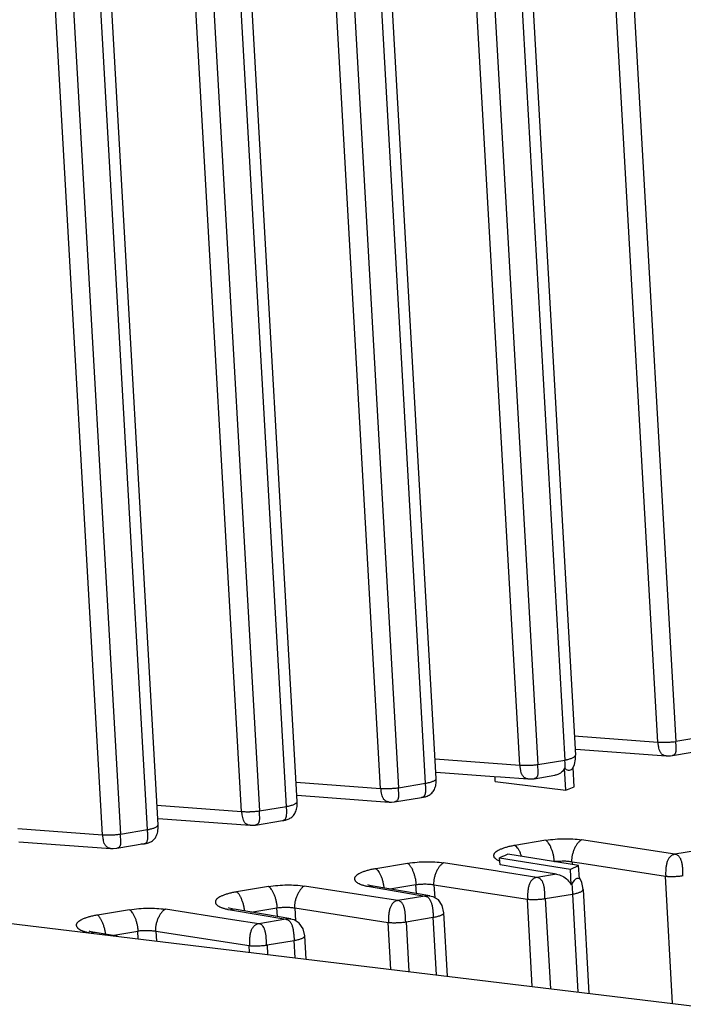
# Model space of a CAD drawing. Header units: inches. Extents: x -4 to 262, y 56 to 231.
# Tile 131 of 162: x 126.24 to 127.69, y 166.35 to 168.5. Entities that reach past the tile are written whole.
import ezdxf

# ---------------------------------------------------------------- set-up
doc = ezdxf.new("R2010")
doc.units = ezdxf.units.IN
doc.header["$LTSCALE"] = 1.2
doc.header["$MEASUREMENT"] = 0
doc.layers.get('0').update_dxf_attribs({"linetype": 'CONTINUOUS'})
doc.layers.add('3_ALL_AXES', color=7, linetype='CONTINUOUS')
doc.layers.add('7_ALL_FEATURES', color=7, linetype='CONTINUOUS')

msp = doc.modelspace()

# ---------------------------------------------------------------- linework, layer by layer
at = {"color": 7, "linetype": 'Continuous'}
for p, q in [((127.4273, 166.8688), (127.4282, 166.8679)), ((127.43, 166.8212), (127.4273, 166.8688)), ((127.4449, 166.8691), (127.4458, 166.8704)), ((127.4482, 166.8285), (127.4458, 166.8704)), ((127.276, 166.8399), (127.2753, 166.8509)), ((127.2833, 166.667), (127.2857, 166.6659)), ((127.2863, 166.6576), (127.2854, 166.6733)), ((127.2999, 166.6554), (127.2863, 166.6576)), ((127.3074, 166.6542), (127.2999, 166.6554)), ((127.3115, 166.6535), (127.3074, 166.6542)), ((127.3328, 166.6501), (127.3115, 166.6535)), ((127.4596, 166.6271), (127.4579, 166.6561)), ((127.4094, 166.6376), (127.3328, 166.6501)), ((127.4094, 166.6376), (127.3668, 166.6305)), ((127.4417, 166.6143), (127.4398, 166.6482)), ((127.4423, 166.6155), (127.4417, 166.6143)), ((127.4449, 166.6198), (127.4423, 166.6155)), ((127.4481, 166.6237), (127.4449, 166.6198))]:
    msp.add_line(p, q, dxfattribs=at)
for points, start_tangent, end_tangent in [([(127.4273, 166.8688), (127.4203, 166.86), (127.41, 166.8544), (127.4058, 166.8534)], (-0.470301, -0.882506), (-0.985808, -0.167874)), ([(127.4284, 166.8677), (127.4285, 166.8766), (127.4276, 166.8867)], (0.075647, 0.997135), (-0.129792, 0.991541)), ([(127.4282, 166.8679), (127.433, 166.8651), (127.4377, 166.8646), (127.4421, 166.8662), (127.4449, 166.8691)], (0.74965, -0.661835), (0.591819, 0.806071)), ([(127.3186, 166.7001), (127.3098, 166.6985), (127.3016, 166.6965), (127.2942, 166.6942), (127.2908, 166.693), (127.2876, 166.6917), (127.282, 166.689), (127.2776, 166.6862), (127.2758, 166.6847), (127.2744, 166.6832), (127.2733, 166.6817), (127.2726, 166.6802), (127.2723, 166.6787), (127.2723, 166.6772), (127.2727, 166.6757), (127.2735, 166.6742), (127.2746, 166.6728), (127.2761, 166.6714), (127.2778, 166.67), (127.2798, 166.6688), (127.2833, 166.667)], (-0.98781, -0.155666), (0.908738, -0.417367)), ([(127.4094, 166.6376), (127.4225, 166.6331), (127.4336, 166.6249)], (0.98708, -0.160227), (0.709664, -0.70454)), ([(127.4336, 166.6249), (127.4417, 166.6143)], (0.709664, -0.70454), (0.49663, -0.867963)), ([(127.4427, 166.6162), (127.4439, 166.605), (127.4442, 166.594)], (0.152181, -0.988353), (-0.015587, -0.999879)), ([(127.4596, 166.6271), (127.4542, 166.628), (127.4481, 166.6237)], (-0.815696, 0.578481), (-0.671737, -0.74079))]:
    msp.add_spline(points, degree=3, dxfattribs=dict(at, start_tangent=start_tangent, end_tangent=end_tangent))
at = {"layer": '3_ALL_AXES', "color": 7, "linetype": 'Continuous'}
msp.add_line((125.6181, 166.6027), (128.4107, 166.2641), dxfattribs=at)
at = {"layer": '7_ALL_FEATURES', "color": 7, "linetype": 'Continuous'}
for p, q in [((126.4181, 166.7235), (126.1995, 170.5759)), ((126.2391, 170.5711), (126.4573, 166.7248)), ((126.5165, 166.7347), (126.2992, 170.5638)), ((126.5397, 166.7454), (126.3232, 170.5609)), ((126.7218, 166.7742), (126.5082, 170.5385)), ((126.5478, 170.5337), (126.761, 166.7755)), ((126.8202, 166.7854), (126.608, 170.5264)), ((126.8434, 166.796), (126.6319, 170.5235)), ((127.0255, 166.8249), (126.817, 170.501)), ((126.8565, 170.4962), (127.0647, 166.8262)), ((127.1239, 166.8361), (126.9167, 170.4889)), ((127.1471, 166.8467), (126.9407, 170.486)), ((127.3293, 166.8755), (127.1257, 170.4636)), ((127.1652, 170.4588), (127.3685, 166.8769)), ((127.2254, 170.4515), (127.4276, 166.8867)), ((127.2494, 170.4486), (127.4509, 166.8974)), ((127.6306, 166.9258), (127.432, 170.4265)), ((127.4716, 170.4217), (127.6698, 166.9271)), ((128.5261, 167.07), (127.6698, 166.9271)), ((128.516, 167.0386), (127.6626, 166.8962)), ((127.4485, 166.9394), (127.6306, 166.9258)), ((127.4509, 166.8973), (127.4509, 166.8974)), ((127.4518, 166.9104), (127.6493, 166.8958)), ((127.6582, 166.8958), (127.6622, 166.8963)), ((127.6626, 166.8962), (127.6622, 166.8962)), ((127.1447, 166.8893), (127.3293, 166.8755)), ((127.3685, 166.8769), (127.4276, 166.8867)), ((127.445, 166.869), (127.4486, 166.8767)), ((127.147, 166.8604), (127.2738, 166.851)), ((127.2738, 166.851), (127.2873, 166.85)), ((127.2873, 166.85), (127.3479, 166.8455)), ((127.3605, 166.8458), (127.4056, 166.8533)), ((126.841, 166.8387), (127.0255, 166.8249)), ((127.0647, 166.8262), (127.1239, 166.8361)), ((127.1244, 166.8252), (127.1239, 166.8361)), ((127.1471, 166.8466), (127.1471, 166.8467)), ((127.276, 166.8399), (127.43, 166.8212)), ((127.347, 166.8456), (127.3527, 166.8453)), ((127.3527, 166.8453), (127.3606, 166.8459)), ((127.3607, 166.8459), (127.3606, 166.8458)), ((127.43, 166.8212), (127.4482, 166.8285)), ((126.8434, 166.8097), (127.0442, 166.7949)), ((127.0559, 166.7954), (127.115, 166.8052)), ((127.115, 166.8052), (127.1152, 166.8053)), ((127.1372, 166.8144), (127.1389, 166.8162)), ((128.5245, 166.8237), (127.6682, 166.6808)), ((126.5373, 166.788), (126.7218, 166.7742)), ((126.761, 166.7755), (126.8202, 166.7854)), ((126.8207, 166.7745), (126.8202, 166.7854)), ((126.8434, 166.796), (126.8434, 166.796)), ((127.0441, 166.7949), (127.0425, 166.7951)), ((126.8335, 166.7637), (126.8352, 166.7655)), ((126.5396, 166.759), (126.7405, 166.7442)), ((126.5397, 166.7444), (126.5397, 166.7454)), ((126.7404, 166.7442), (126.7387, 166.7444)), ((126.7522, 166.7447), (126.8113, 166.7546)), ((126.8113, 166.7546), (126.8115, 166.7546)), ((126.2335, 166.7373), (126.4181, 166.7235)), ((126.4573, 166.7248), (126.5165, 166.7347)), ((126.2358, 166.7083), (126.4367, 166.6935)), ((126.5091, 166.7038), (126.4493, 166.6938)), ((126.5026, 166.7038), (126.5089, 166.7038)), ((126.5089, 166.7038), (126.5099, 166.704)), ((126.5089, 166.7038), (126.5091, 166.7038)), ((126.5307, 166.7132), (126.5323, 166.715)), ((127.386, 166.7114), (127.3186, 166.7001)), ((127.6682, 166.6808), (127.4645, 166.7124)), ((126.4358, 166.6936), (126.4415, 166.6933)), ((126.4415, 166.6933), (126.4494, 166.6939)), ((126.4495, 166.6939), (126.4494, 166.6938)), ((127.2914, 166.6759), (127.2854, 166.6733)), ((127.2957, 166.6778), (127.2914, 166.6759)), ((127.3035, 166.6812), (127.2957, 166.6778)), ((127.4579, 166.6561), (127.3035, 166.6812)), ((127.0846, 166.6611), (127.0149, 166.6494)), ((127.2808, 166.6439), (127.1631, 166.6621)), ((127.2854, 166.6733), (127.4398, 166.6482)), ((127.4408, 166.6487), (127.4579, 166.6561)), ((127.4435, 166.6647), (127.4438, 166.6584)), ((127.4435, 166.6647), (127.4649, 166.6614)), ((127.4649, 166.6614), (127.6472, 166.6331)), ((127.2841, 166.6434), (127.2808, 166.6439)), ((127.3668, 166.6305), (127.2841, 166.6434)), ((127.4398, 166.6482), (127.4408, 166.6487)), ((127.663, 166.3548), (127.6472, 166.6331)), ((127.006, 166.5887), (126.8594, 166.6114)), ((126.9965, 166.6111), (127.0013, 166.6103)), ((126.9976, 166.6142), (126.9973, 166.6144)), ((127.0092, 166.6114), (127.0013, 166.6103)), ((127.0091, 166.6113), (127.005, 166.6121)), ((127.0094, 166.6114), (127.0092, 166.6114)), ((127.0092, 166.6114), (127.0092, 166.6114)), ((127.1332, 166.5904), (127.0095, 166.6114)), ((127.0317, 166.6144), (127.0327, 166.6075)), ((127.0459, 166.6052), (127.1028, 166.6147)), ((127.1039, 166.5953), (127.1028, 166.6147)), ((127.1421, 166.6144), (127.1437, 166.5861)), ((127.1421, 166.6144), (127.3459, 166.5829)), ((126.7809, 166.6104), (126.7111, 166.5988)), ((127.0013, 166.6103), (127.1223, 166.5897)), ((127.1223, 166.5897), (127.0631, 166.5799)), ((127.1273, 166.5904), (127.1223, 166.5897)), ((127.1405, 166.5882), (127.1269, 166.5904)), ((127.3851, 166.5841), (127.4442, 166.594)), ((127.4442, 166.594), (127.4564, 166.3798)), ((127.4675, 166.604), (127.4804, 166.3769)), ((127.0631, 166.5799), (127.006, 166.5887)), ((127.1517, 166.5812), (127.1405, 166.5882)), ((127.1602, 166.5687), (127.1517, 166.5812)), ((127.1638, 166.5532), (127.1602, 166.5687)), ((127.3567, 166.3919), (127.3459, 166.5829)), ((127.3851, 166.5841), (127.3962, 166.3871)), ((126.4772, 166.5597), (126.4074, 166.5481)), ((126.7022, 166.538), (126.5556, 166.5608)), ((126.6923, 166.5606), (126.6975, 166.5596)), ((126.6946, 166.5632), (126.6931, 166.5638)), ((126.7055, 166.5607), (126.6975, 166.5596)), ((126.6975, 166.5596), (126.8186, 166.5391)), ((126.7057, 166.5607), (126.7055, 166.5607)), ((126.8295, 166.5397), (126.7057, 166.5607)), ((126.7422, 166.5545), (126.7991, 166.564)), ((126.8002, 166.5447), (126.7991, 166.564)), ((126.8384, 166.5637), (126.84, 166.5355)), ((126.8384, 166.5637), (127.0421, 166.5322)), ((127.1717, 166.4144), (127.1638, 166.5533)), ((126.7594, 166.5292), (126.7022, 166.538)), ((126.8186, 166.5391), (126.7594, 166.5292)), ((126.8236, 166.5398), (126.8186, 166.5391)), ((126.8368, 166.5375), (126.8232, 166.5397)), ((126.848, 166.5305), (126.8368, 166.5375)), ((126.8564, 166.518), (126.848, 166.5305)), ((127.048, 166.4294), (127.0421, 166.5322)), ((127.0813, 166.5334), (127.1405, 166.5433)), ((127.0813, 166.5334), (127.0875, 166.4246)), ((127.1477, 166.4173), (127.1405, 166.5433)), ((126.3886, 166.5099), (126.3938, 166.5089)), ((126.3909, 166.5125), (126.3894, 166.5131)), ((126.4018, 166.5101), (126.3938, 166.5089)), ((126.402, 166.51), (126.4018, 166.5101)), ((126.4505, 166.5018), (126.402, 166.51)), ((126.4385, 166.5038), (126.4954, 166.5133)), ((126.4963, 166.4962), (126.4954, 166.5133)), ((126.5347, 166.5131), (126.5359, 166.4914)), ((126.5347, 166.5131), (126.7384, 166.4815)), ((126.86, 166.5026), (126.8564, 166.518)), ((126.7392, 166.4668), (126.7384, 166.4815)), ((126.7776, 166.4828), (126.8368, 166.4926)), ((126.7776, 166.4828), (126.7788, 166.462)), ((126.839, 166.4547), (126.8368, 166.4926)), ((126.8629, 166.4518), (126.8601, 166.5026))]:
    msp.add_line(p, q, dxfattribs=at)
for points in [[(127.4486, 166.8767), (127.4508, 166.8889), (127.4508, 166.8973)], [(127.649, 166.8958), (127.6523, 166.8956), (127.6582, 166.8958)], [(127.1389, 166.8162), (127.1405, 166.8182), (127.1418, 166.8203), (127.1431, 166.8226), (127.1441, 166.8251), (127.145, 166.8277), (127.1458, 166.8304), (127.1464, 166.8332), (127.1468, 166.8361), (127.1471, 166.8391), (127.1472, 166.8422), (127.1472, 166.8453), (127.1471, 166.8466)], [(127.1148, 166.8052), (127.1158, 166.8053), (127.1176, 166.8055), (127.1195, 166.8059), (127.1214, 166.8062), (127.1233, 166.8067), (127.1253, 166.8074), (127.1273, 166.8081)], [(127.1273, 166.8081), (127.1294, 166.809), (127.1314, 166.8101), (127.1335, 166.8113), (127.1354, 166.8128), (127.1372, 166.8144)], [(126.8352, 166.7655), (126.8367, 166.7675), (126.8381, 166.7697), (126.8393, 166.772), (126.8404, 166.7744), (126.8413, 166.777), (126.842, 166.7797), (126.8426, 166.7825), (126.8431, 166.7855), (126.8434, 166.7885), (126.8435, 166.7915), (126.8435, 166.7946), (126.8434, 166.796)], [(127.0441, 166.7949), (127.0493, 166.7947), (127.0559, 166.7954)], [(126.8236, 166.7574), (126.8257, 166.7583), (126.8277, 166.7594), (126.8297, 166.7607), (126.8317, 166.7621), (126.8335, 166.7637)], [(126.5323, 166.715), (126.5337, 166.717), (126.5351, 166.7192), (126.5363, 166.7216), (126.5373, 166.7243), (126.5381, 166.7272), (126.5388, 166.7302), (126.5393, 166.7334), (126.5397, 166.7369), (126.5398, 166.7405), (126.5397, 166.7444)], [(126.7404, 166.7442), (126.7456, 166.7441), (126.7522, 166.7447)], [(126.8111, 166.7545), (126.812, 166.7546), (126.8139, 166.7549), (126.8157, 166.7552), (126.8176, 166.7556), (126.8196, 166.7561), (126.8216, 166.7567), (126.8236, 166.7574)], [(126.5099, 166.704), (126.5118, 166.7043), (126.5137, 166.7047), (126.5153, 166.705), (126.5169, 166.7054), (126.5185, 166.7059), (126.5202, 166.7065), (126.5219, 166.7072)], [(126.5219, 166.7072), (126.5237, 166.7081), (126.5255, 166.7091), (126.5273, 166.7103), (126.529, 166.7116), (126.5307, 166.7132)], [(127.0051, 166.612), (127.0019, 166.6128), (126.9993, 166.6136), (126.9976, 166.6142)], [(127.4675, 166.6039), (127.4665, 166.6121), (127.4648, 166.6189), (127.4619, 166.6256), (127.4595, 166.6291)], [(126.7055, 166.5606), (126.7012, 166.5614), (126.6946, 166.5632)], [(126.4017, 166.5099), (126.3975, 166.5107), (126.3909, 166.5125)]]:
    msp.add_lwpolyline(points, dxfattribs=at)
for points, start_tangent, end_tangent in [([(127.6306, 166.9258), (127.6315, 166.9258), (127.6356, 166.9256), (127.6401, 166.9255), (127.6449, 166.9255), (127.6474, 166.9255), (127.6499, 166.9256), (127.655, 166.9258), (127.6599, 166.9261), (127.6691, 166.927), (127.6698, 166.9271)], (0.997615, -0.069023), (0.990247, 0.139322)), ([(127.6327, 166.9146), (127.6321, 166.9187), (127.6315, 166.9258)], (-0.187086, 0.982344), (-0.056642, 0.998395)), ([(127.649, 166.8958), (127.6446, 166.8968), (127.6424, 166.8978), (127.6405, 166.8991), (127.6388, 166.9006), (127.6373, 166.9025), (127.636, 166.9046), (127.6349, 166.907), (127.6332, 166.9125), (127.6327, 166.9146)], (-0.995952, 0.089883), (-0.187086, 0.982344)), ([(127.6691, 166.927), (127.6698, 166.9201), (127.6703, 166.9135), (127.6704, 166.9104), (127.6702, 166.9075), (127.6699, 166.9049), (127.6694, 166.9027), (127.6687, 166.9008), (127.6677, 166.8992), (127.6665, 166.898), (127.665, 166.8971), (127.6632, 166.8965), (127.6626, 166.8963)], (0.104761, -0.994497), (-0.981369, -0.192133)), ([(127.4276, 166.8867), (127.4299, 166.8871), (127.4322, 166.8876), (127.4363, 166.8886), (127.4401, 166.8897), (127.4434, 166.8909), (127.4461, 166.8922), (127.4483, 166.8935), (127.4498, 166.8949), (127.4503, 166.8955), (127.4507, 166.8962), (127.4508, 166.8969), (127.4508, 166.8973)], (0.985731, 0.168331), (-0.049038, 0.998797)), ([(127.3293, 166.8755), (127.3301, 166.8755), (127.3342, 166.8753), (127.3387, 166.8752), (127.3436, 166.8752), (127.3461, 166.8753), (127.3486, 166.8753), (127.3536, 166.8755), (127.3586, 166.8758), (127.3677, 166.8767), (127.3685, 166.8768)], (0.997615, -0.069024), (0.990247, 0.139321)), ([(127.3314, 166.8643), (127.3307, 166.8685), (127.3301, 166.8755)], (-0.187046, 0.982351), (-0.056642, 0.998395)), ([(127.3677, 166.8767), (127.3684, 166.8697), (127.3688, 166.8631), (127.369, 166.8601), (127.3689, 166.8573), (127.3686, 166.8548), (127.3681, 166.8526), (127.3674, 166.8507), (127.3664, 166.8491), (127.3651, 166.8478), (127.3636, 166.8468), (127.3618, 166.8462), (127.3607, 166.846)], (0.085967, -0.996298), (-0.985266, -0.171032)), ([(127.3471, 166.8456), (127.3432, 166.8465), (127.341, 166.8475), (127.3391, 166.8488), (127.3374, 166.8504), (127.3359, 166.8522), (127.3346, 166.8543), (127.3335, 166.8567), (127.3318, 166.8622), (127.3314, 166.8643)], (-0.99329, 0.115651), (-0.187046, 0.982351)), ([(127.0255, 166.8249), (127.0264, 166.8248), (127.0284, 166.8247), (127.0305, 166.8246), (127.035, 166.8245), (127.0398, 166.8245), (127.0423, 166.8246), (127.0448, 166.8246), (127.0498, 166.8248), (127.0547, 166.8251), (127.0594, 166.8255), (127.0638, 166.826), (127.0647, 166.8262)], (0.997615, -0.069022), (0.989942, 0.141476)), ([(127.0638, 166.826), (127.0642, 166.8192), (127.0645, 166.813), (127.0646, 166.8102), (127.0645, 166.8076), (127.0643, 166.8052), (127.0638, 166.803), (127.0632, 166.8011), (127.0624, 166.7994), (127.0613, 166.798), (127.0599, 166.7969), (127.0582, 166.796), (127.0561, 166.7954), (127.0559, 166.7954)], (0.056642, -0.998395), (-0.985932, -0.167146)), ([(127.1239, 166.8361), (127.1326, 166.8379), (127.1363, 166.8391), (127.1396, 166.8403), (127.1423, 166.8416), (127.1445, 166.8429), (127.1461, 166.8442), (127.1466, 166.8449), (127.1469, 166.8455), (127.1471, 166.8462), (127.1471, 166.8466)], (0.98573, 0.168332), (-0.056969, 0.998376)), ([(127.0425, 166.7951), (127.0395, 166.7958), (127.0373, 166.7968), (127.0354, 166.7981), (127.0337, 166.7997), (127.0322, 166.8016), (127.0309, 166.8036), (127.0298, 166.8061), (127.0281, 166.8115), (127.027, 166.8178), (127.0266, 166.8212), (127.0264, 166.8248)], (-0.986991, 0.160778), (-0.056642, 0.998395)), ([(127.1152, 166.8053), (127.1173, 166.8058), (127.1191, 166.8067), (127.1205, 166.8079), (127.1217, 166.8093), (127.1226, 166.811), (127.1233, 166.8129), (127.1238, 166.8151), (127.124, 166.8159)], (0.984004, 0.178148), (0.15161, 0.98844)), ([(127.124, 166.8159), (127.1242, 166.8176), (127.1244, 166.823), (127.1244, 166.8252)], (0.15161, 0.98844), (-0.01863, 0.999826)), ([(126.8202, 166.7854), (126.8289, 166.7873), (126.8326, 166.7884), (126.8359, 166.7896), (126.8386, 166.7909), (126.8408, 166.7922), (126.8423, 166.7935), (126.8429, 166.7942), (126.8432, 166.7949), (126.8434, 166.7955), (126.8434, 166.796)], (0.98573, 0.168334), (-0.056969, 0.998376)), ([(126.7218, 166.7742), (126.7226, 166.7742), (126.7246, 166.774), (126.7267, 166.774), (126.7312, 166.7739), (126.7361, 166.7739), (126.7385, 166.7739), (126.741, 166.774), (126.746, 166.7742), (126.751, 166.7745), (126.7557, 166.7749), (126.7601, 166.7754), (126.761, 166.7755)], (0.997615, -0.069023), (0.989941, 0.141478)), ([(126.7387, 166.7444), (126.7358, 166.7452), (126.7336, 166.7461), (126.7317, 166.7474), (126.7299, 166.749), (126.7284, 166.7509), (126.7272, 166.753), (126.7261, 166.7554), (126.7244, 166.7609), (126.7233, 166.7671), (126.7229, 166.7706), (126.7226, 166.7742)], (-0.986991, 0.160773), (-0.056642, 0.998395)), ([(126.7601, 166.7754), (126.7605, 166.7685), (126.7608, 166.7624), (126.7609, 166.7596), (126.7608, 166.7569), (126.7605, 166.7545), (126.7601, 166.7524), (126.7595, 166.7505), (126.7586, 166.7488), (126.7575, 166.7473), (126.7562, 166.7462), (126.7545, 166.7453), (126.7524, 166.7448), (126.7522, 166.7447)], (0.056642, -0.998395), (-0.985931, -0.16715)), ([(126.8115, 166.7546), (126.8136, 166.7552), (126.8153, 166.756), (126.8168, 166.7572), (126.818, 166.7586), (126.8189, 166.7603), (126.8196, 166.7623), (126.8201, 166.7645), (126.8202, 166.7653)], (0.984003, 0.17815), (0.151614, 0.98844)), ([(126.8202, 166.7653), (126.8204, 166.7669), (126.8207, 166.7723), (126.8207, 166.7745)], (0.151614, 0.98844), (-0.018628, 0.999826)), ([(126.5165, 166.7347), (126.5188, 166.7351), (126.521, 166.7356), (126.5252, 166.7366), (126.5289, 166.7377), (126.5322, 166.7389), (126.5349, 166.7402), (126.5371, 166.7415), (126.5386, 166.7429), (126.5391, 166.7435), (126.5395, 166.7442), (126.5397, 166.7449), (126.5397, 166.7453)], (0.985729, 0.168339), (-0.056478, 0.998404)), ([(126.4181, 166.7235), (126.4189, 166.7235), (126.423, 166.7233), (126.4276, 166.7232), (126.4324, 166.7232), (126.4349, 166.7232), (126.4374, 166.7233), (126.4424, 166.7235), (126.4474, 166.7238), (126.4565, 166.7247), (126.4573, 166.7248)], (0.997615, -0.069029), (0.990247, 0.139325)), ([(126.4202, 166.7123), (126.4195, 166.7165), (126.4189, 166.7235)], (-0.187034, 0.982353), (-0.056642, 0.998395)), ([(126.4565, 166.7247), (126.4572, 166.7177), (126.4577, 166.7111), (126.4578, 166.7081), (126.4577, 166.7053), (126.4575, 166.7027), (126.457, 166.7006), (126.4562, 166.6987), (126.4552, 166.6971), (126.4539, 166.6958), (126.4524, 166.6948), (126.4506, 166.6942), (126.4495, 166.6939)], (0.085969, -0.996298), (-0.985262, -0.171053)), ([(126.5174, 166.7225), (126.5171, 166.7278), (126.5168, 166.7313), (126.5165, 166.7347)], (-0.022643, 0.999744), (-0.126534, 0.991962)), ([(126.5168, 166.7126), (126.5172, 166.7152), (126.5174, 166.718), (126.5174, 166.7211), (126.5174, 166.7225)], (0.192416, 0.981313), (-0.022643, 0.999744)), ([(126.4359, 166.6936), (126.432, 166.6945), (126.4299, 166.6955), (126.4279, 166.6968), (126.4262, 166.6984), (126.4247, 166.7002), (126.4234, 166.7023), (126.4223, 166.7047), (126.4206, 166.7102), (126.4202, 166.7123)], (-0.993291, 0.115642), (-0.187034, 0.982353)), ([(126.5091, 166.7038), (126.5098, 166.704), (126.5116, 166.7046), (126.5132, 166.7055), (126.5144, 166.7068), (126.5155, 166.7084), (126.5162, 166.7103), (126.5168, 166.7126)], (0.984637, 0.174615), (0.192416, 0.981313)), ([(127.3186, 166.7001), (127.3201, 166.6991), (127.3216, 166.6977), (127.3248, 166.6939), (127.3279, 166.6889), (127.3306, 166.6828), (127.3328, 166.6766)], (0.864689, -0.502307), (0.288295, -0.957542)), ([(127.386, 166.7114), (127.4065, 166.7139), (127.4263, 166.7149), (127.4455, 166.7144), (127.4645, 166.7124)], (0.987203, 0.159469), (0.988978, -0.148059)), ([(127.4049, 166.6651), (127.4041, 166.6725), (127.4027, 166.6799), (127.4007, 166.6871), (127.3982, 166.6938), (127.3954, 166.6998), (127.3924, 166.7048), (127.3908, 166.707), (127.3892, 166.7088), (127.3876, 166.7102), (127.386, 166.7114)], (-0.056726, 0.99839), (-0.867657, 0.497163)), ([(127.4645, 166.7124), (127.4603, 166.7097), (127.4563, 166.7055), (127.4524, 166.7001), (127.449, 166.6938), (127.4462, 166.6869), (127.4441, 166.6795), (127.4439, 166.679)], (-0.911531, -0.41123), (-0.214909, -0.976634)), ([(127.4439, 166.679), (127.4428, 166.6721), (127.4426, 166.6648)], (-0.214909, -0.976634), (0.056642, -0.998395)), ([(127.6682, 166.6808), (127.6649, 166.68), (127.662, 166.6787), (127.6594, 166.6769), (127.6572, 166.6748), (127.6535, 166.6695), (127.6521, 166.6664), (127.6508, 166.6631), (127.6499, 166.6596), (127.6491, 166.6559), (127.6482, 166.6483), (127.6479, 166.6406), (127.6479, 166.6368), (127.6481, 166.633)], (-0.986368, -0.164557), (0.056642, -0.998395)), ([(127.6857, 166.6343), (127.6857, 166.6379), (127.6856, 166.6417), (127.6855, 166.6457), (127.6853, 166.6496), (127.6849, 166.6535), (127.6844, 166.6573), (127.6838, 166.6611), (127.6829, 166.6645), (127.6807, 166.6707), (127.6792, 166.6733), (127.6776, 166.6755), (127.6757, 166.6775), (127.6735, 166.679), (127.671, 166.6801), (127.6682, 166.6808)], (-0.008913, 0.99996), (-0.986262, 0.165191)), ([(127.1036, 166.6148), (127.1028, 166.6222), (127.1013, 166.6297), (127.0993, 166.6368), (127.0969, 166.6435), (127.0941, 166.6495), (127.091, 166.6545), (127.0894, 166.6567), (127.0878, 166.6585), (127.0862, 166.66), (127.0846, 166.6611)], (-0.056725, 0.99839), (-0.871357, 0.49065)), ([(127.0847, 166.6611), (127.1051, 166.6637), (127.1249, 166.6646), (127.1441, 166.6642), (127.1631, 166.6621)], (0.987169, 0.159679), (0.988979, -0.148056)), ([(127.1631, 166.6621), (127.159, 166.6594), (127.1549, 166.6553), (127.1511, 166.6499), (127.1477, 166.6436), (127.1448, 166.6366), (127.1427, 166.6292), (127.1415, 166.6218), (127.1413, 166.6145)], (-0.911533, -0.411228), (0.056642, -0.998395)), ([(127.4042, 166.6649), (127.4049, 166.6651), (127.4141, 166.666), (127.4241, 166.6663), (127.434, 166.6659), (127.4385, 166.6654), (127.4426, 166.6648), (127.4435, 166.6646)], (0.988503, 0.151199), (0.982448, -0.186536)), ([(127.0149, 166.6494), (127.0061, 166.6478), (126.9979, 166.6458), (126.9905, 166.6436), (126.9871, 166.6423), (126.9839, 166.6411), (126.9783, 166.6384), (126.9738, 166.6355), (126.9721, 166.6341), (126.9707, 166.6326), (126.9696, 166.6311), (126.9689, 166.6296), (126.9686, 166.628), (126.9686, 166.6265), (126.969, 166.625), (126.9698, 166.6236), (126.9709, 166.6221), (126.9723, 166.6207), (126.9741, 166.6194), (126.9761, 166.6181), (126.9809, 166.6157), (126.984, 166.6145)], (-0.987811, -0.155657), (0.941732, -0.336364)), ([(127.0149, 166.6494), (127.0164, 166.6484), (127.0179, 166.647), (127.0211, 166.6432), (127.0241, 166.6382), (127.0269, 166.6321), (127.0293, 166.6252), (127.0311, 166.6177), (127.0317, 166.6144)], (0.864685, -0.502315), (0.17104, -0.985264)), ([(127.6472, 166.6331), (127.6481, 166.633), (127.65, 166.6328), (127.6521, 166.6327), (127.6566, 166.6325), (127.6615, 166.6324), (127.664, 166.6325), (127.6666, 166.6325), (127.6717, 166.6328), (127.6767, 166.6332), (127.6814, 166.6337), (127.6857, 166.6343), (127.6864, 166.6344)], (0.990494, -0.137558), (0.985899, 0.16734)), ([(126.7809, 166.6104), (126.8014, 166.613), (126.8212, 166.614), (126.8404, 166.6135), (126.8594, 166.6114)], (0.987203, 0.159471), (0.988979, -0.148053)), ([(126.8594, 166.6114), (126.8552, 166.6088), (126.8512, 166.6046), (126.8474, 166.5992), (126.8439, 166.5929), (126.8411, 166.5859), (126.839, 166.5786), (126.8377, 166.5711), (126.8376, 166.5638)], (-0.911534, -0.411225), (0.056642, -0.998395)), ([(126.984, 166.6145), (126.9867, 166.6136), (126.99, 166.6126), (126.9935, 166.6118), (126.9965, 166.6111)], (0.941732, -0.336364), (0.980814, -0.194944)), ([(127.1028, 166.6147), (127.1036, 166.6148), (127.1127, 166.6157), (127.1227, 166.616), (127.1326, 166.6156), (127.1371, 166.6151), (127.1413, 166.6145), (127.1421, 166.6144)], (0.988504, 0.151194), (0.982448, -0.186538)), ([(127.3668, 166.6305), (127.3636, 166.6297), (127.3607, 166.6284), (127.3581, 166.6267), (127.3558, 166.6245), (127.3521, 166.6192), (127.3507, 166.6161), (127.3495, 166.6128), (127.3485, 166.6094), (127.3477, 166.6057), (127.3468, 166.598), (127.3465, 166.5903), (127.3467, 166.5828)], (-0.986366, -0.164565), (0.056642, -0.998395)), ([(127.3843, 166.584), (127.3842, 166.5877), (127.3841, 166.5916), (127.384, 166.5954), (127.3838, 166.5993), (127.3835, 166.6031), (127.3831, 166.6069), (127.3825, 166.6106), (127.3817, 166.614), (127.3806, 166.6172), (127.3794, 166.6201), (127.3762, 166.625), (127.3742, 166.6269), (127.372, 166.6285), (127.3695, 166.6297), (127.3668, 166.6305)], (-0.027471, 0.999623), (-0.978557, 0.205978)), ([(126.7111, 166.5988), (126.7024, 166.5971), (126.6942, 166.5952), (126.6867, 166.5929), (126.6833, 166.5917), (126.6801, 166.5904), (126.6746, 166.5877), (126.6701, 166.5849), (126.6683, 166.5834), (126.6669, 166.5819), (126.6659, 166.5804), (126.6652, 166.5789), (126.6648, 166.5774), (126.6649, 166.5759), (126.6653, 166.5744), (126.6661, 166.5729), (126.6671, 166.5714), (126.6686, 166.57), (126.6723, 166.5674), (126.6772, 166.565), (126.6799, 166.5639)], (-0.987308, -0.158818), (0.941233, -0.337758)), ([(126.7273, 166.5663), (126.7272, 166.5668), (126.7253, 166.574), (126.7229, 166.5808), (126.7202, 166.5869), (126.7172, 166.5922), (126.7157, 166.5944), (126.7142, 166.5962), (126.7126, 166.5977), (126.7111, 166.5988)], (-0.220107, 0.975476), (-0.867657, 0.497164)), ([(126.8, 166.5641), (126.7992, 166.5718), (126.7978, 166.5792), (126.7958, 166.5864), (126.7933, 166.593), (126.7905, 166.5989), (126.7874, 166.6039), (126.7842, 166.6078), (126.7809, 166.6104)], (-0.056642, 0.998395), (-0.867657, 0.497164)), ([(127.1223, 166.5897), (127.1237, 166.5894), (127.1251, 166.589), (127.1276, 166.5877), (127.1298, 166.5861), (127.1317, 166.584), (127.1347, 166.5789), (127.1348, 166.5787)], (0.985891, -0.167386), (0.407955, -0.913002)), ([(127.1333, 166.5902), (127.1313, 166.5904), (127.1285, 166.5904), (127.1273, 166.5904)], (-0.98692, 0.161214), (-0.997713, -0.0676)), ([(127.4442, 166.594), (127.4466, 166.5944), (127.4488, 166.5948), (127.453, 166.5958), (127.4567, 166.5968), (127.46, 166.5979), (127.4628, 166.5991), (127.4649, 166.6004), (127.4664, 166.6016), (127.467, 166.6022), (127.4673, 166.6029), (127.4675, 166.6035), (127.4675, 166.6039)], (0.986844, 0.161677), (-0.055445, 0.998462)), ([(127.0631, 166.5799), (127.0599, 166.579), (127.0569, 166.5777), (127.0543, 166.576), (127.0521, 166.5739), (127.0484, 166.5685), (127.047, 166.5655), (127.0458, 166.5622), (127.0448, 166.5587), (127.044, 166.555), (127.0431, 166.5474), (127.0428, 166.5396), (127.043, 166.5321)], (-0.986366, -0.164565), (0.056642, -0.998395)), ([(127.0804, 166.5333), (127.08, 166.5407), (127.0796, 166.5483), (127.0792, 166.552), (127.0788, 166.5557), (127.0782, 166.5594), (127.0775, 166.5628), (127.0765, 166.566), (127.0754, 166.569), (127.0725, 166.5742), (127.0707, 166.5763), (127.0685, 166.5779), (127.066, 166.5791), (127.0631, 166.5799)], (-0.056642, 0.998395), (-0.988192, 0.153219)), ([(127.1348, 166.5787), (127.1359, 166.5759), (127.137, 166.5727), (127.1378, 166.5692), (127.138, 166.568)], (0.407955, -0.913002), (0.19356, -0.981088)), ([(127.138, 166.568), (127.1385, 166.5657), (127.1394, 166.5582), (127.1401, 166.5507), (127.1403, 166.5469), (127.1405, 166.5433)], (0.19356, -0.981088), (0.056642, -0.998395)), ([(127.3459, 166.5829), (127.3467, 166.5828), (127.3507, 166.5824), (127.3553, 166.5822), (127.3601, 166.5822), (127.3627, 166.5822), (127.3652, 166.5823), (127.3703, 166.5825), (127.3753, 166.5829), (127.38, 166.5834), (127.3843, 166.584), (127.3851, 166.5841)], (0.99058, -0.136936), (0.985899, 0.167341)), ([(126.4074, 166.5481), (126.3986, 166.5465), (126.3904, 166.5445), (126.383, 166.5422), (126.3796, 166.541), (126.3764, 166.5397), (126.3708, 166.537), (126.3664, 166.5342), (126.3646, 166.5327), (126.3632, 166.5312), (126.3621, 166.5297), (126.3614, 166.5282), (126.3611, 166.5267), (126.3612, 166.5252), (126.3616, 166.5237), (126.3623, 166.5222), (126.3634, 166.5208), (126.3648, 166.5194), (126.3686, 166.5167), (126.3734, 166.5143), (126.3762, 166.5133)], (-0.987309, -0.158813), (0.941224, -0.337783)), ([(126.4236, 166.5156), (126.4235, 166.5161), (126.4215, 166.5233), (126.4191, 166.5301), (126.4164, 166.5363), (126.4135, 166.5415), (126.412, 166.5437), (126.4104, 166.5455), (126.4089, 166.547), (126.4074, 166.5481)], (-0.220108, 0.975475), (-0.867658, 0.497162)), ([(126.4772, 166.5597), (126.4977, 166.5623), (126.5174, 166.5633), (126.5367, 166.5628), (126.5556, 166.5608)], (0.987202, 0.159477), (0.98898, -0.148051)), ([(126.4963, 166.5135), (126.4955, 166.5211), (126.494, 166.5286), (126.4921, 166.5357), (126.4896, 166.5423), (126.4868, 166.5482), (126.4837, 166.5532), (126.4805, 166.5571), (126.4772, 166.5597)], (-0.056642, 0.998395), (-0.867658, 0.497162)), ([(126.5556, 166.5608), (126.5515, 166.5581), (126.5474, 166.5539), (126.5436, 166.5485), (126.5402, 166.5422), (126.5374, 166.5352), (126.5352, 166.5279), (126.534, 166.5204), (126.5338, 166.5132)], (-0.911536, -0.411221), (0.056642, -0.998395)), ([(126.6799, 166.5639), (126.6831, 166.5629), (126.6864, 166.562), (126.6899, 166.5611), (126.6923, 166.5606)], (0.941233, -0.337758), (0.979548, -0.201212)), ([(126.729, 166.5568), (126.7286, 166.5595), (126.7273, 166.5663)], (-0.11925, 0.992864), (-0.220107, 0.975476)), ([(126.7991, 166.564), (126.8, 166.5641), (126.8092, 166.565), (126.8191, 166.5653), (126.8289, 166.5649), (126.8334, 166.5645), (126.8376, 166.5638), (126.8384, 166.5637)], (0.988188, 0.153244), (0.982503, -0.186248)), ([(127.1405, 166.5433), (127.1492, 166.5451), (127.1529, 166.5461), (127.1562, 166.5473), (127.159, 166.5485), (127.1611, 166.5497), (127.1627, 166.5509), (127.1632, 166.5516), (127.1636, 166.5522), (127.1637, 166.5528), (127.1638, 166.5532)], (0.986844, 0.161676), (-0.053216, 0.998583)), ([(126.7594, 166.5292), (126.7561, 166.5284), (126.7532, 166.5271), (126.7506, 166.5253), (126.7484, 166.5232), (126.7447, 166.5179), (126.7432, 166.5148), (126.742, 166.5115), (126.7411, 166.508), (126.7403, 166.5043), (126.7393, 166.4967), (126.739, 166.489), (126.7392, 166.4814)], (-0.986367, -0.164563), (0.056642, -0.998395)), ([(126.7767, 166.4826), (126.7763, 166.49), (126.7758, 166.4976), (126.7755, 166.5013), (126.7751, 166.5051), (126.7745, 166.5087), (126.7737, 166.5121), (126.7728, 166.5153), (126.7717, 166.5184), (126.7688, 166.5235), (126.7669, 166.5256), (126.7648, 166.5272), (126.7623, 166.5285), (126.7594, 166.5292)], (-0.056642, 0.998395), (-0.988192, 0.153219)), ([(126.8186, 166.5391), (126.82, 166.5387), (126.8214, 166.5383), (126.8239, 166.5371), (126.8261, 166.5354), (126.828, 166.5333), (126.831, 166.5282), (126.8311, 166.528)], (0.985891, -0.167387), (0.407957, -0.913001)), ([(126.8295, 166.5395), (126.8276, 166.5397), (126.8248, 166.5398), (126.8236, 166.5397)], (-0.986919, 0.161214), (-0.997715, -0.067569)), ([(126.8311, 166.528), (126.8322, 166.5252), (126.8332, 166.522), (126.8341, 166.5186), (126.8343, 166.5174)], (0.407957, -0.913001), (0.193563, -0.981088)), ([(127.0421, 166.5322), (127.043, 166.5321), (127.047, 166.5317), (127.0515, 166.5315), (127.0564, 166.5315), (127.0589, 166.5315), (127.0614, 166.5316), (127.0665, 166.5318), (127.0714, 166.5322), (127.0761, 166.5327), (127.0804, 166.5333), (127.0813, 166.5335)], (0.990616, -0.136673), (0.985547, 0.169404)), ([(126.3762, 166.5133), (126.3793, 166.5122), (126.3826, 166.5113), (126.3862, 166.5104), (126.3886, 166.5099)], (0.941224, -0.337783), (0.979546, -0.201219)), ([(126.4252, 166.5061), (126.4249, 166.5088), (126.4236, 166.5156)], (-0.119256, 0.992864), (-0.220108, 0.975475)), ([(126.4954, 166.5133), (126.4963, 166.5135), (126.5054, 166.5144), (126.5154, 166.5147), (126.5252, 166.5142), (126.5297, 166.5138), (126.5338, 166.5132), (126.5347, 166.513)], (0.98819, 0.153236), (0.982503, -0.186248)), ([(126.8343, 166.5174), (126.8347, 166.515), (126.8357, 166.5075), (126.8364, 166.5), (126.8366, 166.4963), (126.8368, 166.4926)], (0.193563, -0.981088), (0.056642, -0.998395)), ([(126.7384, 166.4815), (126.7392, 166.4814), (126.7433, 166.481), (126.7478, 166.4808), (126.7526, 166.4808), (126.7551, 166.4808), (126.7577, 166.4809), (126.7627, 166.4812), (126.7677, 166.4815), (126.7724, 166.482), (126.7767, 166.4826), (126.7776, 166.4828)], (0.990616, -0.136672), (0.985547, 0.169403)), ([(126.8368, 166.4926), (126.8455, 166.4944), (126.8492, 166.4955), (126.8525, 166.4966), (126.8552, 166.4978), (126.8574, 166.499), (126.859, 166.5003), (126.8595, 166.5009), (126.8599, 166.5015), (126.86, 166.5022), (126.86, 166.5026)], (0.986844, 0.161673), (-0.053215, 0.998583))]:
    msp.add_spline(points, degree=3, dxfattribs=dict(at, start_tangent=start_tangent, end_tangent=end_tangent))

doc.saveas('drawing.dxf')
